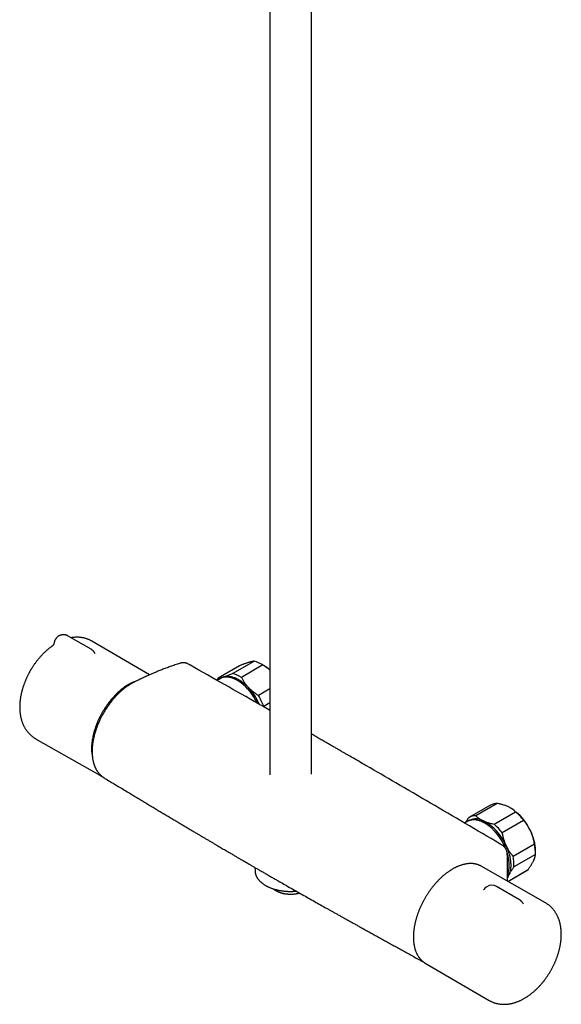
# Model space of a CAD drawing. Header units: millimetres. Extents: x 8 to 1577, y 12 to 2536.
# Tile 1 of 18: x 1291 to 1523, y 225 to 648. Entities that reach past the tile are written whole.
import ezdxf

# ---------------------------------------------------------------- set-up
doc = ezdxf.new("R2010")
doc.units = ezdxf.units.MM

msp = doc.modelspace()

# ---------------------------------------------------------------- linework, layer by layer
at = {"color": 7, "linetype": 'Continuous', "lineweight": 30}
for p, q in [((1415.73, 323.86), (1415.73, 712.23)), ((1397.93, 708.09), (1397.93, 323.55)), ((1321.25, 377.42), (1311.35, 383.13)), ((1346.31, 366.46), (1321.59, 380.91)), ((1322.85, 375.69), (1322.85, 375.69)), ((1381.94, 366.98), (1391.13, 372.29)), ((1362.7, 371.18), (1362.67, 371.19)), ((1384.88, 370.36), (1375.69, 365.06)), ((1394.89, 370.69), (1385.69, 365.38)), ((1395.17, 370.54), (1394.46, 370.94)), ((1376.47, 364.8), (1375.25, 364.1)), ((1392.97, 357.7), (1397.93, 360.57)), ((1395.27, 352.9), (1395.25, 352.74)), ((1397.93, 354.44), (1395.27, 352.9)), ((1297.42, 339.05), (1324.97, 323.34)), ((1326.74, 322.32), (1326.8, 322.28)), ((1492.53, 310.51), (1483.33, 305.2)), ((1495.46, 311.26), (1486.27, 305.95)), ((1501.23, 309.31), (1501.17, 309.34)), ((1494.09, 302.42), (1503.29, 307.73)), ((1482.6, 303.54), (1481.42, 302.85)), ((1506.75, 303.96), (1497.56, 298.66)), ((1502.22, 288.64), (1511.41, 293.94)), ((1511.82, 289.36), (1502.63, 284.05)), ((1511.84, 290.12), (1511.84, 290.94)), ((1391.51, 283.78), (1391.54, 282.37)), ((1516.11, 268.62), (1488.56, 284.33)), ((1499.94, 277.84), (1508.65, 282.87)), ((1499.94, 277.84), (1508.52, 282.79)), ((1508.65, 282.87), (1508.52, 282.79)), ((1505.02, 269.95), (1495.12, 275.66)), ((1499.86, 277.89), (1499.86, 278.86)), ((1463.02, 243.65), (1462.87, 243.72)), ((1464.56, 242.76), (1491.94, 226.76))]:
    msp.add_line(p, q, dxfattribs=at)
at = {"color": 7, "linetype": 'Continuous', "lineweight": 30, "flags": 128}
for points in [[(1340.54, 363.76), (1340.13, 363.62), (1339.7, 363.45), (1339.26, 363.27), (1338.82, 363.07), (1338.38, 362.86), (1337.94, 362.64), (1337.5, 362.4), (1337.06, 362.14), (1336.62, 361.87), (1336.18, 361.59), (1335.74, 361.29), (1335.3, 360.98), (1334.87, 360.66), (1334.43, 360.33), (1334, 359.98), (1333.57, 359.62), (1333.14, 359.24), (1332.72, 358.86), (1332.3, 358.46), (1331.88, 358.05), (1331.47, 357.64), (1331.06, 357.21), (1330.65, 356.77), (1330.26, 356.32), (1329.86, 355.86), (1329.48, 355.39), (1329.09, 354.92), (1328.72, 354.43), (1328.35, 353.94), (1327.99, 353.44), (1327.64, 352.93), (1327.29, 352.41), (1326.95, 351.89), (1326.62, 351.36), (1326.3, 350.83), (1325.98, 350.29), (1325.68, 349.75), (1325.38, 349.2), (1325.1, 348.64), (1324.82, 348.09), (1324.55, 347.53), (1324.29, 346.97), (1324.04, 346.4), (1323.8, 345.84), (1323.58, 345.27), (1323.36, 344.7), (1323.15, 344.13), (1322.96, 343.56), (1322.77, 342.99), (1322.6, 342.42), (1322.44, 341.86), (1322.29, 341.29), (1322.15, 340.73), (1322.02, 340.17), (1321.91, 339.61), (1321.8, 339.05), (1321.71, 338.5), (1321.63, 337.95), (1321.57, 337.41), (1321.51, 336.87), (1321.47, 336.34), (1321.44, 335.82), (1321.42, 335.3), (1321.41, 334.78)], [(1376.47, 364.8), (1376.73, 364.94), (1376.91, 365.03)], [(1378.11, 365.61), (1378.4, 365.69), (1378.71, 365.76), (1379.02, 365.81), (1379.34, 365.84), (1379.67, 365.86), (1380, 365.86), (1380.33, 365.84), (1380.68, 365.81), (1381.02, 365.76), (1381.37, 365.69), (1381.73, 365.6), (1382.09, 365.5), (1382.45, 365.39), (1382.81, 365.26), (1383.18, 365.11), (1383.55, 364.94), (1383.92, 364.76), (1384.29, 364.57), (1384.66, 364.36), (1385.03, 364.13), (1385.4, 363.89), (1385.76, 363.64), (1386.13, 363.37), (1386.5, 363.09), (1386.86, 362.8), (1387.22, 362.49), (1387.58, 362.17), (1387.93, 361.83), (1388.28, 361.49), (1388.62, 361.13)], [(1483.05, 303.77), (1482.86, 303.67), (1482.6, 303.54)], [(1497.84, 293.18), (1497.7, 293.27), (1497.24, 293.53), (1497.03, 293.66)], [(1499.18, 293.24), (1499.39, 292.77), (1499.6, 292.29), (1499.79, 291.81), (1499.97, 291.34), (1500.14, 290.86), (1500.3, 290.38), (1500.44, 289.9), (1500.58, 289.43), (1500.7, 288.95), (1500.81, 288.48), (1500.91, 288.01), (1500.99, 287.55), (1501.06, 287.09), (1501.12, 286.63), (1501.17, 286.18), (1501.2, 285.74), (1501.22, 285.3), (1501.23, 284.86), (1501.23, 284.44), (1501.21, 284.02), (1501.18, 283.61), (1501.14, 283.22), (1501.08, 282.83), (1501.01, 282.44), (1500.93, 282.08), (1500.83, 281.72), (1500.73, 281.37), (1500.61, 281.03), (1500.48, 280.71), (1500.33, 280.4)], [(1488.56, 284.33), (1488.34, 284.45), (1488.27, 284.49)], [(1391.54, 282.37), (1391.54, 282.26), (1391.55, 282.16)], [(1464.28, 242.92), (1464.53, 242.77), (1464.56, 242.76)]]:
    msp.add_lwpolyline(points, dxfattribs=at)
at = {"color": 7, "linetype": 'Continuous', "lineweight": 30}
for centre, radius, start, end in [((1388.28, 360.39), 12.24, 57.341, 76.5376), ((1386.58, 355.88), 16.98, 48.0584, 59.6322), ((1380.89, 360.95), 6.63, 141.6891, 150.7829), ((1379.58, 360.78), 5.05, 107.0274, 124.9543), ((1379.09, 355.08), 12.24, 57.341, 76.5376), ((1371.53, 344.66), 23.1, 24.6677, 45.9701), ((1370.15, 343.84), 25.31, 23.1672, 43.1166), ((1369.82, 343.64), 27.08, 19.9968, 31.283), ((1338.88, 334.65), 17.47, 179.558, 192.6704), ((1328.93, 330.29), 8, 237.9887, 242.5483), ((1495.38, 305.45), 5.81, 89.241, 119.4291), ((1489.11, 290.22), 22.61, 23.8344, 57.559), ((1486.22, 298.07), 6.57, 60.2772, 125.2887), ((1486.19, 300.16), 5.79, 89.2159, 120.9086), ((1487.45, 289.66), 24.02, 36.5347, 48.7629), ((1479.42, 284.77), 21.5, 23.1834, 62.1142), ((1478.26, 284.36), 24.02, 36.5347, 48.7629), ((1477.25, 283.2), 23.51, 21.6095, 43.7782), ((1491.58, 290.46), 20.27, 1.3335, 26.0412), ((1494.32, 290.1), 17.52, 357.5797, 12.6809), ((1481.18, 284.5), 19.38, 9.3351, 17.4574), ((1485.12, 284.79), 17.52, 357.5797, 12.6809), ((1494.43, 283.27), 6.56, 325.8253, 334.0589), ((1493.12, 272.2), 4, 123.2658, 151.2431), ((1493.12, 272.2), 4, 60.0027, 123.2658), ((1503.02, 266.49), 4, 21.9892, 60.0027)]:
    msp.add_arc(centre, radius, start, end, dxfattribs=at)
for points, knots in [([(1305.4, 380.31), (1305.39, 380.25), (1305.37, 380.13), (1305.33, 379.98), (1305.29, 379.86), (1305.26, 379.77), (1305.22, 379.68), (1305.17, 379.57), (1305.1, 379.45), (1305.03, 379.33), (1304.97, 379.24), (1304.92, 379.18), (1304.88, 379.13), (1304.84, 379.09), (1304.81, 379.05), (1304.78, 379.01), (1304.75, 378.99), (1304.74, 378.97), (1304.72, 378.96), (1304.71, 378.95), (1304.69, 378.94), (1304.68, 378.92), (1304.66, 378.91), (1304.65, 378.9), (1304.65, 378.9), (1304.65, 378.9)], [0, 0, 0, 0, 0.078777, 0.143895, 0.195172, 0.232557, 0.267116, 0.321137, 0.38706, 0.457033, 0.510985, 0.538012, 0.568577, 0.607822, 0.650547, 0.6854, 0.712229, 0.730197, 0.747752, 0.764912, 0.784732, 0.818638, 0.86809, 0.933706, 1, 1, 1, 1]), ([(1309.35, 383.67), (1309.27, 383.66), (1309.15, 383.66), (1308.97, 383.65), (1308.82, 383.63), (1308.64, 383.6), (1308.45, 383.56), (1308.25, 383.51), (1308.04, 383.45), (1307.84, 383.37), (1307.63, 383.28), (1307.43, 383.18), (1307.23, 383.06), (1307.03, 382.93), (1306.85, 382.79), (1306.66, 382.63), (1306.49, 382.46), (1306.32, 382.28), (1306.17, 382.1), (1306.03, 381.9), (1305.9, 381.69), (1305.78, 381.47), (1305.68, 381.25), (1305.58, 381.02), (1305.51, 380.78), (1305.45, 380.55), (1305.42, 380.39), (1305.4, 380.31)], [0, 0, 0, 0, 0.045451, 0.063946, 0.094728, 0.126874, 0.161544, 0.197943, 0.235741, 0.274664, 0.314503, 0.355094, 0.396303, 0.438023, 0.480165, 0.522656, 0.565437, 0.608459, 0.651683, 0.695078, 0.738618, 0.782281, 0.826051, 0.869914, 0.91386, 0.95788, 1, 1, 1, 1]), ([(1311.35, 383.13), (1311.29, 383.16), (1311.16, 383.24), (1310.96, 383.33), (1310.74, 383.42), (1310.52, 383.49), (1310.3, 383.55), (1310.09, 383.6), (1309.9, 383.63), (1309.73, 383.65), (1309.55, 383.66), (1309.43, 383.67), (1309.35, 383.67)], [0, 0, 0, 0, 0.097612, 0.209744, 0.321457, 0.432446, 0.54207, 0.648721, 0.747033, 0.821577, 0.892143, 1, 1, 1, 1]), ([(1321.59, 380.91), (1321.59, 380.91), (1321.46, 380.99), (1321.21, 381.13), (1320.82, 381.33), (1320.43, 381.51), (1320.03, 381.69), (1319.62, 381.84), (1319.2, 381.99), (1318.78, 382.11), (1318.35, 382.23), (1317.91, 382.33), (1317.47, 382.41), (1317.02, 382.48), (1316.57, 382.54), (1316.11, 382.57), (1315.64, 382.6), (1315.17, 382.6), (1314.69, 382.6), (1314.21, 382.57), (1313.72, 382.53), (1313.23, 382.47), (1312.88, 382.42), (1312.69, 382.38), (1312.66, 382.38)], [0, 0, 0, 0, 0.00081, 0.047884, 0.095037, 0.142293, 0.189684, 0.237241, 0.284995, 0.332979, 0.381223, 0.429761, 0.478622, 0.527839, 0.57744, 0.627455, 0.677912, 0.728834, 0.780246, 0.832167, 0.884612, 0.937593, 0.991116, 1, 1, 1, 1]), ([(1304.66, 378.9), (1304.57, 378.84), (1304.33, 378.67), (1303.95, 378.39), (1303.52, 378.06), (1303.09, 377.72), (1302.66, 377.37), (1302.25, 377.01), (1301.83, 376.64), (1301.42, 376.26), (1301.02, 375.87), (1300.62, 375.47), (1300.23, 375.07), (1299.85, 374.66), (1299.47, 374.24), (1299.09, 373.81), (1298.73, 373.38), (1298.37, 372.94), (1298.01, 372.49), (1297.67, 372.04), (1297.33, 371.59), (1297, 371.13), (1296.68, 370.67), (1296.37, 370.21), (1296.08, 369.76), (1295.83, 369.37), (1295.61, 369.01), (1295.4, 368.66), (1295.25, 368.4), (1295.17, 368.26)], [0, 0, 0, 0, 0.025009, 0.064862, 0.104669, 0.144423, 0.18412, 0.223756, 0.263328, 0.302834, 0.342273, 0.381643, 0.420942, 0.46017, 0.499325, 0.538402, 0.577397, 0.616302, 0.655104, 0.693781, 0.732298, 0.770591, 0.808538, 0.845882, 0.881972, 0.916513, 0.940956, 0.965667, 1, 1, 1, 1]), ([(1322.85, 375.69), (1322.84, 375.71), (1322.8, 375.81), (1322.7, 375.98), (1322.57, 376.19), (1322.42, 376.4), (1322.26, 376.6), (1322.08, 376.78), (1321.89, 376.96), (1321.69, 377.12), (1321.49, 377.27), (1321.34, 377.37), (1321.26, 377.41), (1321.25, 377.41)], [0, 0, 0, 0, 0.027527, 0.133556, 0.239866, 0.346511, 0.45356, 0.561106, 0.669272, 0.778225, 0.888197, 0.987032, 1, 1, 1, 1]), ([(1322.92, 375.56), (1322.92, 375.56), (1322.93, 375.56), (1322.92, 375.57), (1322.91, 375.58), (1322.9, 375.6), (1322.88, 375.63), (1322.86, 375.67), (1322.85, 375.69)], [0, 0, 0, 0, 0.12641, 0.258072, 0.382541, 0.521403, 0.7271, 1, 1, 1, 1]), ([(1391.13, 372.29), (1391.06, 372.28), (1390.92, 372.27), (1390.68, 372.23), (1390.42, 372.18), (1390.13, 372.12), (1389.82, 372.05), (1389.48, 371.96), (1389.11, 371.86), (1388.85, 371.78), (1388.71, 371.74)], [0, 0, 0, 0, 0.122898, 0.246192, 0.369483, 0.494367, 0.619247, 0.745935, 0.87262, 1, 1, 1, 1]), ([(1295.17, 368.26), (1295.06, 368.08), (1294.92, 367.82), (1294.71, 367.44), (1294.53, 367.11), (1294.32, 366.72), (1294.11, 366.3), (1293.9, 365.86), (1293.68, 365.4), (1293.46, 364.93), (1293.25, 364.45), (1293.04, 363.96), (1292.84, 363.46), (1292.64, 362.95), (1292.45, 362.44), (1292.27, 361.92), (1292.09, 361.4), (1291.92, 360.87), (1291.77, 360.34), (1291.62, 359.81), (1291.48, 359.27), (1291.34, 358.74), (1291.22, 358.2), (1291.11, 357.66), (1291.01, 357.12), (1290.92, 356.58), (1290.84, 356.04), (1290.77, 355.5), (1290.72, 354.96), (1290.67, 354.42), (1290.63, 353.88), (1290.61, 353.35), (1290.6, 352.82), (1290.6, 352.29), (1290.61, 351.76), (1290.64, 351.24), (1290.68, 350.72), (1290.73, 350.21), (1290.79, 349.7), (1290.87, 349.2), (1290.96, 348.7), (1291.06, 348.21), (1291.17, 347.73), (1291.3, 347.25), (1291.44, 346.78), (1291.59, 346.33), (1291.75, 345.87), (1291.92, 345.43), (1292.11, 345), (1292.31, 344.58), (1292.52, 344.17), (1292.74, 343.77), (1292.98, 343.38), (1293.22, 343), (1293.48, 342.63), (1293.74, 342.27), (1294.02, 341.92), (1294.31, 341.58), (1294.6, 341.26), (1294.91, 340.95), (1295.22, 340.65), (1295.55, 340.36), (1295.88, 340.08), (1296.23, 339.82), (1296.58, 339.57), (1296.94, 339.33), (1297.22, 339.16), (1297.39, 339.07), (1297.42, 339.05)], [0, 0, 0, 0, 0.017323, 0.02434, 0.035993, 0.048097, 0.061086, 0.074649, 0.08866, 0.103021, 0.117661, 0.132528, 0.147585, 0.162801, 0.178155, 0.193628, 0.209206, 0.224879, 0.240638, 0.256474, 0.272382, 0.288356, 0.304393, 0.320487, 0.336635, 0.352835, 0.369081, 0.385371, 0.401702, 0.418068, 0.434467, 0.450892, 0.467339, 0.4838, 0.500268, 0.516735, 0.533193, 0.549633, 0.566047, 0.582425, 0.598757, 0.615035, 0.631248, 0.64739, 0.663451, 0.679427, 0.69531, 0.711098, 0.726787, 0.742376, 0.757865, 0.773256, 0.788549, 0.80375, 0.818863, 0.833892, 0.848845, 0.863728, 0.878548, 0.893313, 0.908031, 0.92271, 0.93736, 0.951989, 0.966605, 0.98122, 0.99584, 1, 1, 1, 1]), ([(1359.34, 371.4), (1358.97, 371.29), (1358.26, 371.06), (1357.2, 370.71), (1356.19, 370.36), (1355.21, 370.01), (1354.26, 369.67), (1353.36, 369.34), (1352.46, 369), (1351.58, 368.66), (1350.71, 368.32), (1349.89, 367.98), (1349.08, 367.65), (1347.87, 367.15), (1346.25, 366.44), (1344.75, 365.76), (1343.76, 365.31), (1343.3, 365.09), (1342.84, 364.87), (1342.37, 364.65), (1341.91, 364.43), (1341.47, 364.21), (1341.03, 364), (1340.61, 363.79), (1340.21, 363.59), (1339.84, 363.41), (1339.55, 363.26), (1339.32, 363.14), (1339.14, 363.05), (1338.98, 362.96), (1338.84, 362.88), (1338.73, 362.82), (1338.64, 362.77), (1338.55, 362.72), (1338.44, 362.66), (1338.3, 362.58), (1338.12, 362.47), (1337.91, 362.34), (1337.66, 362.19), (1337.37, 362), (1337.05, 361.79), (1336.72, 361.56), (1336.27, 361.25), (1335.73, 360.85), (1335.08, 360.33), (1334.42, 359.79), (1333.77, 359.22), (1333.16, 358.65), (1332.59, 358.08), (1332.03, 357.52), (1331.42, 356.85), (1330.74, 356.08), (1330.01, 355.2), (1329.31, 354.31), (1328.65, 353.4), (1328.01, 352.48), (1327.39, 351.54), (1326.8, 350.57), (1326.32, 349.73), (1325.92, 349.01), (1325.61, 348.4), (1325.28, 347.76), (1324.96, 347.08), (1324.63, 346.36), (1324.31, 345.61), (1323.99, 344.83), (1323.67, 344.01), (1323.37, 343.16), (1323.08, 342.28), (1322.82, 341.4), (1322.58, 340.53), (1322.38, 339.69), (1322.21, 338.89), (1322.06, 338.12), (1321.95, 337.39), (1321.85, 336.69), (1321.78, 336.06), (1321.73, 335.52), (1321.7, 335.07), (1321.68, 334.67), (1321.67, 334.33), (1321.66, 334.06), (1321.66, 333.85), (1321.66, 333.66), (1321.66, 333.5), (1321.66, 333.35), (1321.66, 333.18), (1321.66, 332.99), (1321.67, 332.76), (1321.68, 332.49), (1321.7, 332.19), (1321.73, 331.85), (1321.76, 331.49), (1321.8, 331.14), (1321.85, 330.79), (1321.91, 330.34), (1322.01, 329.81), (1322.12, 329.31), (1322.2, 328.96), (1322.26, 328.75), (1322.31, 328.56), (1322.36, 328.41), (1322.39, 328.29), (1322.42, 328.2), (1322.44, 328.13), (1322.46, 328.06), (1322.49, 327.99), (1322.52, 327.9), (1322.56, 327.77), (1322.61, 327.62), (1322.7, 327.39), (1322.81, 327.11), (1322.95, 326.79), (1323.09, 326.49), (1323.23, 326.19), (1323.4, 325.88), (1323.58, 325.56), (1323.78, 325.24), (1323.99, 324.93), (1324.2, 324.63), (1324.41, 324.37), (1324.6, 324.14), (1324.77, 323.94), (1324.92, 323.78), (1325.06, 323.64), (1325.17, 323.52), (1325.26, 323.44), (1325.33, 323.37), (1325.4, 323.31), (1325.47, 323.25), (1325.55, 323.18), (1325.65, 323.09), (1325.77, 322.99), (1325.92, 322.87), (1326.07, 322.76), (1326.25, 322.63), (1326.43, 322.5), (1326.61, 322.39), (1326.73, 322.31), (1326.78, 322.28)], [0, 0, 0, 0, 0.017943, 0.035271, 0.051986, 0.068088, 0.083578, 0.098459, 0.11273, 0.127726, 0.141986, 0.155512, 0.168663, 0.181874, 0.215177, 0.248875, 0.256496, 0.264137, 0.2718, 0.279483, 0.287185, 0.294647, 0.301621, 0.308913, 0.315582, 0.321657, 0.327138, 0.330266, 0.333151, 0.335793, 0.338176, 0.340092, 0.341465, 0.342615, 0.344344, 0.346676, 0.349607, 0.353139, 0.35727, 0.362003, 0.36734, 0.373064, 0.378719, 0.389569, 0.400061, 0.41165, 0.422745, 0.433338, 0.443423, 0.453184, 0.462795, 0.476932, 0.490741, 0.504226, 0.517561, 0.530853, 0.54413, 0.557423, 0.570764, 0.578453, 0.586502, 0.594986, 0.603898, 0.61323, 0.62297, 0.633101, 0.643629, 0.654601, 0.666018, 0.677564, 0.688805, 0.699731, 0.71032, 0.720357, 0.730072, 0.739478, 0.748588, 0.755427, 0.761642, 0.767208, 0.772117, 0.775561, 0.778585, 0.781187, 0.783519, 0.785545, 0.787796, 0.790522, 0.793802, 0.797719, 0.802213, 0.807284, 0.812715, 0.818099, 0.823426, 0.828696, 0.838861, 0.848807, 0.852654, 0.856251, 0.859397, 0.862093, 0.863926, 0.86547, 0.866725, 0.867695, 0.868848, 0.870502, 0.872673, 0.875361, 0.878428, 0.884851, 0.890762, 0.896194, 0.901848, 0.908002, 0.914655, 0.921232, 0.928001, 0.934735, 0.940916, 0.946524, 0.951038, 0.955123, 0.958851, 0.962225, 0.964165, 0.965965, 0.967626, 0.969275, 0.97137, 0.973951, 0.977019, 0.980573, 0.984615, 0.988634, 0.993202, 0.996987, 1, 1, 1, 1]), ([(1362.72, 371.18), (1362.66, 371.21), (1362.55, 371.27), (1362.4, 371.34), (1362.26, 371.4), (1362.12, 371.45), (1361.96, 371.5), (1361.75, 371.56), (1361.49, 371.61), (1361.23, 371.64), (1360.99, 371.65), (1360.78, 371.65), (1360.58, 371.64), (1360.37, 371.62), (1360.14, 371.59), (1359.9, 371.55), (1359.63, 371.49), (1359.44, 371.43), (1359.34, 371.4)], [0, 0, 0, 0, 0.045676, 0.095896, 0.148186, 0.195689, 0.238499, 0.310526, 0.387052, 0.468713, 0.537266, 0.595621, 0.64992, 0.714672, 0.773351, 0.840239, 0.915773, 1, 1, 1, 1]), ([(1363.59, 370.69), (1363.36, 370.82), (1363.07, 370.99), (1362.78, 371.15), (1362.71, 371.19)], [0, 0, 0, 0, 0.7679028, 1, 1, 1, 1]), ([(1363.85, 370.54), (1363.82, 370.56), (1363.77, 370.59), (1363.7, 370.63), (1363.64, 370.66), (1363.61, 370.68), (1363.59, 370.69)], [0, 0, 0, 0, 0.204741, 0.467082, 0.731659, 1, 1, 1, 1]), ([(1363.84, 370.55), (1363.8, 370.57), (1363.73, 370.61), (1363.65, 370.66), (1363.61, 370.68), (1363.6, 370.69), (1363.6, 370.69)], [0, 0, 0, 0, 0.3319672, 0.6575008, 0.9812207, 1, 1, 1, 1]), ([(1397.93, 351.21), (1396.3, 352.14), (1389.81, 355.85), (1378.44, 362.3), (1368.71, 367.8), (1363.84, 370.55)], [0, 0, 0, 0, 0.143546, 0.571774, 1, 1, 1, 1]), ([(1388.71, 371.74), (1388.68, 371.72), (1388.47, 371.66), (1388.08, 371.53), (1387.51, 371.34), (1386.95, 371.14), (1386.42, 370.95), (1385.92, 370.76), (1385.41, 370.57), (1385.06, 370.43), (1384.88, 370.36)], [0, 0, 0, 0, 0.034086, 0.192788, 0.351635, 0.51036, 0.632419, 0.754482, 0.877239, 1, 1, 1, 1]), ([(1397.93, 368.49), (1397.85, 368.56), (1397.6, 368.78), (1397.16, 369.14), (1396.61, 369.54), (1396.05, 369.94), (1395.48, 370.32), (1395.08, 370.57), (1394.89, 370.69)], [0, 0, 0, 0, 0.091803, 0.269993, 0.451968, 0.633949, 0.816972, 1, 1, 1, 1]), ([(1375.69, 365.06), (1375.76, 365.07), (1375.9, 365.08), (1376.14, 365.12), (1376.4, 365.17), (1376.69, 365.23), (1377, 365.3), (1377.34, 365.39), (1377.71, 365.49), (1377.97, 365.57), (1378.11, 365.61)], [0, 0, 0, 0, 0.122973, 0.245942, 0.369581, 0.493217, 0.619247, 0.745935, 0.87262, 1, 1, 1, 1]), ([(1392.38, 354.38), (1392.36, 354.42), (1392.27, 354.61), (1392.11, 354.94), (1391.89, 355.36), (1391.66, 355.79), (1391.43, 356.21), (1391.19, 356.62), (1390.93, 357.03), (1390.68, 357.44), (1390.41, 357.84), (1390.14, 358.23), (1389.86, 358.62), (1389.58, 359), (1389.29, 359.37), (1388.99, 359.73), (1388.69, 360.09), (1388.38, 360.44), (1388.07, 360.77), (1387.75, 361.1), (1387.43, 361.42), (1387.11, 361.73), (1386.78, 362.03), (1386.45, 362.32), (1386.12, 362.6), (1385.78, 362.87), (1385.45, 363.12), (1385.11, 363.37), (1384.77, 363.6), (1384.42, 363.82), (1384.08, 364.03), (1383.74, 364.22), (1383.4, 364.4), (1383.06, 364.57), (1382.71, 364.73), (1382.37, 364.87), (1382.04, 365), (1381.7, 365.11), (1381.36, 365.21), (1381.03, 365.3), (1380.7, 365.37), (1380.38, 365.43), (1380.06, 365.47), (1379.74, 365.5), (1379.42, 365.52), (1379.11, 365.52), (1378.81, 365.5), (1378.51, 365.47), (1378.22, 365.43), (1377.93, 365.37), (1377.65, 365.3), (1377.38, 365.22), (1377.14, 365.13), (1376.99, 365.06), (1376.92, 365.03)], [0, 0, 0, 0, 0.005695, 0.025308, 0.04492, 0.064531, 0.084143, 0.103754, 0.123365, 0.142977, 0.162589, 0.182201, 0.201815, 0.221429, 0.241044, 0.26066, 0.280278, 0.299897, 0.319518, 0.33914, 0.358765, 0.378391, 0.39802, 0.417651, 0.437285, 0.456921, 0.476559, 0.4962, 0.515843, 0.535488, 0.555136, 0.574785, 0.594435, 0.614087, 0.633739, 0.653389, 0.673038, 0.692684, 0.712326, 0.731961, 0.751588, 0.771206, 0.790811, 0.810402, 0.829975, 0.84953, 0.869064, 0.888576, 0.908064, 0.927528, 0.946968, 0.966387, 0.985786, 1, 1, 1, 1]), ([(1378.11, 365.61), (1378.14, 365.62), (1378.31, 365.67), (1378.61, 365.77), (1379.02, 365.91), (1379.46, 366.06), (1379.92, 366.22), (1380.48, 366.43), (1381.15, 366.68), (1381.67, 366.88), (1381.94, 366.98)], [0, 0, 0, 0, 0.034085, 0.15295, 0.271875, 0.390746, 0.511547, 0.632352, 0.816167, 1, 1, 1, 1]), ([(1385.69, 365.38), (1385.78, 365.21), (1385.96, 364.85), (1386.25, 364.33), (1386.56, 363.8), (1386.9, 363.28), (1387.26, 362.76), (1387.65, 362.25), (1388.06, 361.75), (1388.39, 361.38), (1388.58, 361.18), (1388.62, 361.13)], [0, 0, 0, 0, 0.119246, 0.238489, 0.358338, 0.478183, 0.600299, 0.722411, 0.845493, 0.968574, 1, 1, 1, 1]), ([(1388.62, 361.13), (1388.78, 360.98), (1389.08, 360.66), (1389.58, 360.2), (1390.09, 359.75), (1390.62, 359.31), (1391.18, 358.89), (1391.76, 358.48), (1392.36, 358.08), (1392.76, 357.83), (1392.97, 357.7)], [0, 0, 0, 0, 0.122618, 0.245238, 0.368878, 0.492521, 0.618996, 0.745475, 0.872735, 1, 1, 1, 1]), ([(1439.29, 327.45), (1438.96, 327.64), (1437.61, 328.42), (1435.26, 329.79), (1432.82, 331.2), (1430.99, 332.26), (1429.74, 332.98), (1428.47, 333.71), (1427.18, 334.45), (1425.85, 335.22), (1424.5, 336), (1423.12, 336.79), (1421.58, 337.68), (1419.89, 338.65), (1418.03, 339.72), (1416.64, 340.52), (1415.87, 340.96), (1415.73, 341.04)], [0, 0, 0, 0, 0.042076, 0.171807, 0.299694, 0.352396, 0.405019, 0.458728, 0.513675, 0.569862, 0.627288, 0.685953, 0.745857, 0.822923, 0.901947, 0.98293, 1, 1, 1, 1]), ([(1496.5, 293.97), (1491.55, 296.89), (1481.65, 302.72), (1466.8, 311.43), (1452.68, 319.68), (1443.51, 325), (1439.3, 327.44)], [0, 0, 0, 0, 0.259649, 0.519299, 0.77895, 1, 1, 1, 1]), ([(1325.25, 323.19), (1325.33, 323.14), (1325.52, 323.05), (1325.74, 322.95), (1325.88, 322.89), (1325.91, 322.88)], [0, 0, 0, 0, 0.372249, 0.873168, 1, 1, 1, 1]), ([(1326.79, 322.27), (1327.31, 321.97), (1328.58, 321.2), (1330.61, 319.98), (1332.86, 318.62), (1335.07, 317.29), (1337.23, 315.99), (1339.31, 314.74), (1341.3, 313.54), (1343.22, 312.39), (1345.09, 311.26), (1346.93, 310.16), (1348.72, 309.09), (1350.48, 308.03), (1352.19, 307), (1353.87, 306), (1355.5, 305.02), (1357.09, 304.07), (1358.63, 303.16), (1360.12, 302.27), (1361.57, 301.4), (1362.99, 300.56), (1364.38, 299.73), (1365.73, 298.92), (1367.05, 298.14), (1368.32, 297.38), (1369.55, 296.65), (1370.74, 295.95), (1371.87, 295.28), (1372.97, 294.63), (1374.03, 294.01), (1375.06, 293.4), (1376.06, 292.81), (1377.02, 292.25), (1377.93, 291.71), (1378.81, 291.19), (1379.64, 290.7), (1380.44, 290.24), (1381.19, 289.8), (1381.9, 289.38), (1382.57, 288.99), (1383.2, 288.62), (1383.79, 288.27), (1384.33, 287.95), (1384.84, 287.66), (1385.3, 287.39), (1385.73, 287.14), (1386.12, 286.91), (1386.47, 286.71), (1386.78, 286.53), (1387.04, 286.38), (1387.25, 286.25), (1387.42, 286.16), (1387.58, 286.06), (1387.77, 285.95), (1388.01, 285.81), (1388.29, 285.65), (1388.6, 285.47), (1388.96, 285.26), (1389.35, 285.03), (1389.78, 284.78), (1390.26, 284.5), (1390.77, 284.2), (1391.34, 283.88), (1391.96, 283.52), (1392.62, 283.14), (1393.32, 282.73), (1394.06, 282.3), (1394.81, 281.87), (1395.56, 281.44), (1396.31, 281.01), (1397.07, 280.57), (1397.85, 280.12), (1398.62, 279.67), (1399.39, 279.23), (1400.16, 278.79), (1401.47, 278.04), (1403.3, 277), (1405.8, 275.57), (1408.41, 274.09), (1411.12, 272.55), (1413.79, 271.04), (1416.42, 269.56), (1419, 268.1), (1421.1, 266.92), (1422.73, 266.01), (1423.91, 265.35), (1425.1, 264.68), (1426.33, 264), (1427.56, 263.31), (1428.79, 262.62), (1430.03, 261.93), (1431.3, 261.22), (1432.62, 260.49), (1433.97, 259.73), (1435.37, 258.96), (1436.85, 258.13), (1438.43, 257.26), (1440.1, 256.33), (1441.81, 255.38), (1443.58, 254.4), (1445.39, 253.39), (1447.26, 252.36), (1449.17, 251.3), (1451.12, 250.22), (1453.13, 249.11), (1455.17, 247.98), (1457.25, 246.83), (1459.36, 245.66), (1461.24, 244.62), (1462.41, 243.97), (1462.87, 243.72)], [0, 0, 0, 0, 0.011426, 0.028536, 0.045307, 0.061739, 0.07783, 0.093583, 0.108124, 0.122364, 0.136302, 0.149938, 0.163273, 0.176306, 0.189037, 0.201467, 0.213595, 0.225421, 0.236742, 0.247773, 0.258513, 0.268962, 0.279301, 0.28934, 0.299077, 0.308512, 0.317646, 0.326323, 0.334709, 0.342805, 0.350609, 0.358273, 0.365635, 0.372693, 0.379449, 0.385902, 0.392053, 0.3979, 0.403433, 0.408665, 0.4136, 0.418244, 0.422595, 0.426583, 0.430289, 0.433713, 0.436854, 0.439714, 0.442291, 0.444586, 0.446599, 0.447982, 0.449192, 0.450315, 0.451636, 0.453402, 0.45545, 0.457781, 0.460393, 0.463288, 0.466465, 0.469924, 0.473666, 0.477888, 0.48242, 0.487261, 0.492412, 0.497873, 0.503643, 0.50889, 0.514369, 0.520053, 0.525751, 0.531425, 0.537075, 0.542702, 0.548305, 0.565759, 0.582979, 0.603173, 0.623035, 0.642565, 0.661762, 0.680627, 0.699161, 0.707783, 0.716331, 0.724929, 0.733861, 0.743139, 0.751873, 0.760892, 0.770197, 0.779787, 0.789663, 0.799824, 0.810271, 0.822092, 0.834259, 0.846771, 0.859628, 0.872831, 0.88638, 0.900274, 0.914514, 0.929099, 0.94403, 0.959031, 0.974365, 0.990033, 1, 1, 1, 1]), ([(1500.08, 309.9), (1500.03, 309.92), (1499.78, 310.04), (1499.29, 310.23), (1498.59, 310.48), (1497.92, 310.69), (1497.28, 310.86), (1496.69, 311.01), (1496.08, 311.14), (1495.67, 311.22), (1495.46, 311.26)], [0, 0, 0, 0, 0.0340857, 0.1927883, 0.3516353, 0.5103598, 0.632419, 0.7544817, 0.8772391, 1, 1, 1, 1]), ([(1503.29, 307.73), (1503.18, 307.83), (1502.98, 308.03), (1502.64, 308.32), (1502.29, 308.61), (1501.9, 308.89), (1501.49, 309.16), (1501.05, 309.42), (1500.58, 309.67), (1500.25, 309.82), (1500.08, 309.9)], [0, 0, 0, 0, 0.122898, 0.246192, 0.369483, 0.494367, 0.619247, 0.745935, 0.87262, 1, 1, 1, 1]), ([(1481.82, 303.09), (1481.86, 303.15), (1481.99, 303.36), (1482.23, 303.72), (1482.54, 304.18), (1482.87, 304.65), (1483.1, 304.97), (1483.21, 305.13)], [0, 0, 0, 0, 0.090696, 0.31737, 0.544051, 0.772022, 1, 1, 1, 1]), ([(1498.94, 292.13), (1498.91, 292.21), (1498.81, 292.44), (1498.65, 292.81), (1498.45, 293.24), (1498.24, 293.67), (1498.02, 294.1), (1497.79, 294.52), (1497.56, 294.94), (1497.31, 295.36), (1497.06, 295.77), (1496.8, 296.17), (1496.54, 296.57), (1496.27, 296.96), (1495.99, 297.35), (1495.7, 297.73), (1495.41, 298.1), (1495.12, 298.47), (1494.81, 298.82), (1494.51, 299.17), (1494.2, 299.51), (1493.88, 299.84), (1493.56, 300.16), (1493.24, 300.47), (1492.91, 300.77), (1492.58, 301.06), (1492.25, 301.34), (1491.91, 301.6), (1491.57, 301.86), (1491.23, 302.1), (1490.89, 302.33), (1490.55, 302.55), (1490.21, 302.76), (1489.87, 302.96), (1489.52, 303.14), (1489.18, 303.31), (1488.84, 303.46), (1488.5, 303.6), (1488.16, 303.73), (1487.83, 303.85), (1487.49, 303.95), (1487.16, 304.03), (1486.83, 304.1), (1486.5, 304.16), (1486.18, 304.21), (1485.86, 304.23), (1485.55, 304.25), (1485.24, 304.25), (1484.94, 304.24), (1484.64, 304.21), (1484.35, 304.16), (1484.06, 304.11), (1483.78, 304.04), (1483.51, 303.95), (1483.27, 303.86), (1483.12, 303.8), (1483.06, 303.77)], [0, 0, 0, 0, 0.010382, 0.029176, 0.047969, 0.066762, 0.085554, 0.104346, 0.123137, 0.141928, 0.16072, 0.179512, 0.198304, 0.217096, 0.23589, 0.254684, 0.273479, 0.292275, 0.311073, 0.329872, 0.348672, 0.367474, 0.386279, 0.405085, 0.423893, 0.442703, 0.461516, 0.480331, 0.499148, 0.517968, 0.53679, 0.555614, 0.57444, 0.593268, 0.612097, 0.630927, 0.649757, 0.668586, 0.687414, 0.706238, 0.725059, 0.743873, 0.76268, 0.781477, 0.800263, 0.819035, 0.83779, 0.856528, 0.875245, 0.893941, 0.912614, 0.931264, 0.949892, 0.968499, 0.987087, 1, 1, 1, 1]), ([(1486.27, 305.95), (1486.37, 305.85), (1486.57, 305.65), (1486.91, 305.36), (1487.27, 305.07), (1487.65, 304.79), (1488.06, 304.52), (1488.5, 304.26), (1488.97, 304.01), (1489.31, 303.85), (1489.47, 303.78)], [0, 0, 0, 0, 0.122973, 0.245942, 0.369581, 0.493217, 0.619247, 0.745935, 0.87262, 1, 1, 1, 1]), ([(1489.47, 303.78), (1489.52, 303.76), (1489.72, 303.67), (1490.1, 303.51), (1490.61, 303.32), (1491.14, 303.14), (1491.7, 302.97), (1492.37, 302.79), (1493.16, 302.6), (1493.78, 302.48), (1494.09, 302.42)], [0, 0, 0, 0, 0.034085, 0.15295, 0.271875, 0.390746, 0.511547, 0.632352, 0.816167, 1, 1, 1, 1]), ([(1509.79, 299.36), (1509.76, 299.41), (1509.64, 299.67), (1509.42, 300.12), (1509.1, 300.71), (1508.76, 301.28), (1508.39, 301.84), (1508.01, 302.39), (1507.61, 302.93), (1507.19, 303.46), (1506.9, 303.79), (1506.75, 303.96)], [0, 0, 0, 0, 0.031426, 0.150353, 0.269282, 0.389133, 0.508986, 0.631385, 0.753788, 0.876892, 1, 1, 1, 1]), ([(1497.56, 298.66), (1497.6, 298.43), (1497.68, 297.99), (1497.81, 297.33), (1497.97, 296.66), (1498.15, 296), (1498.35, 295.34), (1498.58, 294.69), (1498.83, 294.04), (1499.03, 293.56), (1499.16, 293.29), (1499.18, 293.24)], [0, 0, 0, 0, 0.119246, 0.238489, 0.358338, 0.478183, 0.600299, 0.722411, 0.845493, 0.968574, 1, 1, 1, 1]), ([(1511.41, 293.94), (1511.37, 294.17), (1511.29, 294.63), (1511.15, 295.31), (1510.98, 296), (1510.8, 296.68), (1510.58, 297.36), (1510.35, 298.04), (1510.08, 298.71), (1509.89, 299.14), (1509.79, 299.36)], [0, 0, 0, 0, 0.122973, 0.245942, 0.369581, 0.493217, 0.619375, 0.745529, 0.872765, 1, 1, 1, 1]), ([(1497.03, 293.66), (1497.03, 293.66), (1496.98, 293.69), (1496.88, 293.75), (1496.75, 293.82), (1496.61, 293.9), (1496.54, 293.95), (1496.5, 293.97)], [0, 0, 0, 0, 0.038026, 0.276735, 0.515021, 0.754928, 1, 1, 1, 1]), ([(1499.86, 278.86), (1499.86, 279.16), (1499.86, 279.75), (1499.85, 280.62), (1499.85, 281.44), (1499.85, 282.22), (1499.84, 282.95), (1499.84, 283.65), (1499.83, 284.3), (1499.83, 284.91), (1499.82, 285.48), (1499.82, 286), (1499.81, 286.48), (1499.81, 286.92), (1499.8, 287.32), (1499.8, 287.7), (1499.79, 288.04), (1499.79, 288.33), (1499.78, 288.58), (1499.78, 288.79), (1499.78, 288.98), (1499.77, 289.16), (1499.77, 289.35), (1499.76, 289.53), (1499.74, 289.72), (1499.72, 289.92), (1499.69, 290.13), (1499.66, 290.34), (1499.61, 290.55), (1499.56, 290.75), (1499.5, 290.95), (1499.44, 291.14), (1499.36, 291.34), (1499.28, 291.54), (1499.18, 291.75), (1499.06, 291.95), (1498.94, 292.14), (1498.82, 292.3), (1498.71, 292.44), (1498.59, 292.58), (1498.47, 292.69), (1498.38, 292.79), (1498.29, 292.86), (1498.18, 292.95), (1498.03, 293.06), (1497.92, 293.13), (1497.85, 293.17)], [0, 0, 0, 0, 0.059387, 0.115952, 0.169705, 0.220651, 0.268796, 0.31414, 0.356686, 0.396434, 0.433383, 0.467534, 0.498884, 0.527434, 0.553468, 0.577675, 0.600076, 0.62053, 0.634654, 0.647905, 0.660337, 0.67225, 0.683994, 0.696478, 0.70729, 0.720239, 0.734462, 0.748741, 0.763056, 0.777503, 0.791155, 0.80684, 0.82068, 0.836004, 0.852828, 0.87072, 0.888582, 0.901947, 0.914542, 0.928369, 0.94278, 0.951448, 0.959987, 0.970588, 0.983922, 1, 1, 1, 1]), ([(1499.18, 293.24), (1499.28, 293.03), (1499.48, 292.61), (1499.81, 292.01), (1500.15, 291.41), (1500.53, 290.83), (1500.92, 290.26), (1501.33, 289.7), (1501.77, 289.16), (1502.07, 288.81), (1502.22, 288.64)], [0, 0, 0, 0, 0.122618, 0.245238, 0.368878, 0.492521, 0.618996, 0.745475, 0.872735, 1, 1, 1, 1]), ([(1499.85, 280.7), (1499.87, 280.73), (1499.93, 280.86), (1500.02, 281.11), (1500.12, 281.42), (1500.22, 281.75), (1500.3, 282.09), (1500.37, 282.43), (1500.43, 282.79), (1500.49, 283.15), (1500.53, 283.52), (1500.55, 283.9), (1500.57, 284.29), (1500.58, 284.68), (1500.57, 285.07), (1500.56, 285.48), (1500.53, 285.89), (1500.49, 286.3), (1500.44, 286.72), (1500.38, 287.14), (1500.31, 287.57), (1500.23, 288), (1500.14, 288.43), (1500.03, 288.87), (1499.92, 289.3), (1499.81, 289.69), (1499.73, 289.94), (1499.7, 290.03)], [0, 0, 0, 0, 0.014679, 0.056203, 0.097758, 0.139341, 0.180947, 0.222572, 0.264211, 0.305861, 0.347519, 0.389182, 0.430848, 0.472515, 0.514182, 0.555846, 0.597508, 0.639166, 0.680819, 0.722469, 0.764114, 0.805755, 0.847391, 0.889022, 0.93065, 0.972273, 1, 1, 1, 1]), ([(1510.94, 286.52), (1510.96, 286.56), (1511.04, 286.73), (1511.17, 287.02), (1511.33, 287.39), (1511.46, 287.75), (1511.57, 288.09), (1511.68, 288.49), (1511.77, 288.91), (1511.8, 289.21), (1511.82, 289.36)], [0, 0, 0, 0, 0.034085, 0.15295, 0.271875, 0.390746, 0.511547, 0.632352, 0.816167, 1, 1, 1, 1]), ([(1488.25, 284.49), (1488.24, 284.5), (1488.13, 284.56), (1487.89, 284.67), (1487.56, 284.82), (1487.22, 284.95), (1486.88, 285.06), (1486.52, 285.16), (1486.16, 285.25), (1485.8, 285.32), (1485.43, 285.38), (1485.05, 285.43), (1484.66, 285.46), (1484.28, 285.47), (1483.88, 285.48), (1483.48, 285.46), (1483.08, 285.44), (1482.67, 285.4), (1482.26, 285.34), (1481.85, 285.27), (1481.43, 285.18), (1481.01, 285.09), (1480.58, 284.97), (1480.15, 284.85), (1479.72, 284.7), (1479.29, 284.55), (1478.86, 284.38), (1478.42, 284.2), (1477.99, 284), (1477.55, 283.79), (1477.12, 283.57), (1476.68, 283.33), (1476.24, 283.08), (1475.81, 282.82), (1475.46, 282.6), (1475.25, 282.47), (1475.19, 282.43)], [0, 0, 0, 0, 0.003451, 0.03377, 0.064096, 0.094435, 0.124795, 0.155181, 0.1856, 0.216054, 0.246548, 0.277084, 0.307663, 0.338286, 0.368951, 0.399658, 0.430404, 0.461187, 0.492005, 0.522854, 0.553731, 0.584633, 0.615556, 0.646497, 0.677454, 0.708424, 0.739404, 0.770392, 0.801386, 0.832384, 0.863384, 0.894386, 0.925387, 0.956388, 0.987386, 1, 1, 1, 1]), ([(1502.63, 284.05), (1502.51, 283.89), (1502.28, 283.57), (1501.95, 283.1), (1501.64, 282.63), (1501.34, 282.17), (1501.05, 281.71), (1500.79, 281.26), (1500.55, 280.82), (1500.4, 280.54), (1500.33, 280.4)], [0, 0, 0, 0, 0.122973, 0.245942, 0.369581, 0.493217, 0.619375, 0.745529, 0.872765, 1, 1, 1, 1]), ([(1508.65, 282.87), (1508.76, 283.03), (1508.99, 283.34), (1509.32, 283.82), (1509.64, 284.28), (1509.94, 284.74), (1510.22, 285.2), (1510.48, 285.65), (1510.73, 286.09), (1510.87, 286.38), (1510.94, 286.52)], [0, 0, 0, 0, 0.122973, 0.245942, 0.369581, 0.493217, 0.619247, 0.745935, 0.87262, 1, 1, 1, 1]), ([(1391.55, 282.14), (1391.55, 282.07), (1391.56, 281.9), (1391.6, 281.64), (1391.65, 281.35), (1391.72, 281.06), (1391.81, 280.78), (1391.91, 280.49), (1392.02, 280.21), (1392.15, 279.93), (1392.3, 279.66), (1392.46, 279.38), (1392.63, 279.11), (1392.82, 278.84), (1393.03, 278.58), (1393.25, 278.32), (1393.48, 278.07), (1393.73, 277.82), (1393.99, 277.57), (1394.26, 277.33), (1394.55, 277.1), (1394.85, 276.87), (1395.16, 276.65), (1395.48, 276.43), (1395.82, 276.22), (1396.16, 276.02), (1396.52, 275.82), (1396.89, 275.63), (1397.27, 275.45), (1397.65, 275.27), (1398.05, 275.11), (1398.45, 274.95), (1398.87, 274.8), (1399.29, 274.65), (1399.72, 274.52), (1400.15, 274.39), (1400.6, 274.27), (1401.05, 274.16), (1401.5, 274.06), (1401.96, 273.97), (1402.42, 273.88), (1402.89, 273.81), (1403.36, 273.74), (1403.84, 273.68), (1404.32, 273.63), (1404.8, 273.59), (1405.28, 273.56), (1405.77, 273.54), (1406.25, 273.53), (1406.74, 273.52), (1407.23, 273.53), (1407.71, 273.54), (1408.19, 273.57), (1408.68, 273.6), (1409.01, 273.63), (1409.18, 273.64), (1409.19, 273.65)], [0, 0, 0, 0, 0.014005, 0.032441, 0.050894, 0.069373, 0.087886, 0.106439, 0.125038, 0.143685, 0.162383, 0.181131, 0.199928, 0.218772, 0.237657, 0.256581, 0.275539, 0.294525, 0.313536, 0.332566, 0.351611, 0.370668, 0.389734, 0.408805, 0.42788, 0.446955, 0.46603, 0.485102, 0.504171, 0.523236, 0.542297, 0.561353, 0.580403, 0.599449, 0.61849, 0.637526, 0.656557, 0.675584, 0.694606, 0.713625, 0.73264, 0.751651, 0.770659, 0.789665, 0.808668, 0.82767, 0.84667, 0.865668, 0.884666, 0.903664, 0.922661, 0.941659, 0.960657, 0.979657, 0.998658, 1, 1, 1, 1]), ([(1475.19, 282.43), (1475.12, 282.38), (1474.9, 282.23), (1474.53, 281.98), (1474.1, 281.67), (1473.67, 281.35), (1473.24, 281.02), (1472.81, 280.67), (1472.39, 280.32), (1471.97, 279.95), (1471.55, 279.58), (1471.14, 279.19), (1470.72, 278.79), (1470.32, 278.38), (1469.91, 277.97), (1469.52, 277.54), (1469.12, 277.1), (1468.73, 276.66), (1468.35, 276.21), (1467.97, 275.75), (1467.6, 275.28), (1467.23, 274.8), (1466.87, 274.32), (1466.51, 273.83), (1466.17, 273.33), (1465.82, 272.83), (1465.49, 272.32), (1465.16, 271.8), (1464.84, 271.28), (1464.53, 270.76), (1464.22, 270.23), (1463.93, 269.69), (1463.64, 269.15), (1463.36, 268.61), (1463.09, 268.06), (1462.82, 267.52), (1462.57, 266.97), (1462.32, 266.41), (1462.09, 265.86), (1461.86, 265.3), (1461.64, 264.74), (1461.44, 264.18), (1461.24, 263.63), (1461.05, 263.07), (1460.87, 262.51), (1460.71, 261.95), (1460.55, 261.39), (1460.4, 260.84), (1460.27, 260.28), (1460.14, 259.73), (1460.03, 259.18), (1459.92, 258.63), (1459.83, 258.09), (1459.75, 257.55), (1459.67, 257.01), (1459.61, 256.48), (1459.56, 255.95), (1459.53, 255.43), (1459.5, 254.91), (1459.48, 254.4), (1459.48, 253.89), (1459.48, 253.39), (1459.5, 252.89), (1459.53, 252.41), (1459.57, 251.93), (1459.62, 251.45), (1459.69, 250.99), (1459.76, 250.53), (1459.84, 250.08), (1459.94, 249.64), (1460.05, 249.21), (1460.17, 248.79), (1460.29, 248.37), (1460.43, 247.97), (1460.58, 247.58), (1460.75, 247.2), (1460.92, 246.83), (1461.1, 246.47), (1461.29, 246.12), (1461.5, 245.78), (1461.71, 245.45), (1461.93, 245.14), (1462.16, 244.84), (1462.4, 244.55), (1462.65, 244.27), (1462.91, 244.01), (1463.18, 243.76), (1463.46, 243.52), (1463.74, 243.3), (1464.02, 243.1), (1464.2, 242.98), (1464.27, 242.93)], [0, 0, 0, 0, 0.00599, 0.01735, 0.028709, 0.040066, 0.051422, 0.062776, 0.074129, 0.085481, 0.09683, 0.108179, 0.119526, 0.130871, 0.142215, 0.153558, 0.1649, 0.17624, 0.187579, 0.198918, 0.210255, 0.221591, 0.232927, 0.244262, 0.255597, 0.266931, 0.278264, 0.289598, 0.300931, 0.312264, 0.323597, 0.334929, 0.346262, 0.357596, 0.368929, 0.380263, 0.391597, 0.402932, 0.414268, 0.425604, 0.436941, 0.448279, 0.459618, 0.470958, 0.482299, 0.493642, 0.504986, 0.516331, 0.527677, 0.539026, 0.550375, 0.561727, 0.57308, 0.584435, 0.595791, 0.607149, 0.618509, 0.62987, 0.641233, 0.652598, 0.663963, 0.67533, 0.686697, 0.698065, 0.709434, 0.720801, 0.732168, 0.743533, 0.754896, 0.766256, 0.777612, 0.788963, 0.800308, 0.811647, 0.822977, 0.834297, 0.845607, 0.856905, 0.86819, 0.879461, 0.890717, 0.901957, 0.913181, 0.924388, 0.93558, 0.946756, 0.957918, 0.969066, 0.980203, 0.99133, 1, 1, 1, 1]), ([(1500.33, 280.4), (1500.32, 280.36), (1500.23, 280.19), (1500.1, 279.9), (1499.96, 279.56), (1499.89, 279.36), (1499.86, 279.28)], [0, 0, 0, 0, 0.095749, 0.428957, 0.762168, 1, 1, 1, 1]), ([(1399.37, 274.63), (1399.37, 274.63), (1399.45, 274.56), (1399.61, 274.43), (1399.85, 274.26), (1400.11, 274.09), (1400.3, 273.97), (1400.46, 273.88), (1400.62, 273.78), (1400.86, 273.66), (1401.16, 273.51), (1401.46, 273.38), (1401.78, 273.25), (1402.1, 273.13), (1402.43, 273.02), (1402.77, 272.91), (1403.11, 272.82), (1403.46, 272.73), (1403.82, 272.65), (1404.18, 272.58), (1404.54, 272.52), (1404.91, 272.47), (1405.28, 272.43), (1405.66, 272.4), (1406.03, 272.37), (1406.41, 272.36), (1406.79, 272.35), (1407.17, 272.36), (1407.54, 272.37), (1407.92, 272.39), (1408.3, 272.42), (1408.67, 272.46), (1409.04, 272.51), (1409.4, 272.57), (1409.77, 272.64), (1410.12, 272.71), (1410.41, 272.78), (1410.57, 272.82), (1410.62, 272.84)], [0, 0, 0, 0, 0.002352, 0.032489, 0.062664, 0.092865, 0.121524, 0.128974, 0.144979, 0.1752, 0.20541, 0.235608, 0.265793, 0.295961, 0.326114, 0.356251, 0.386371, 0.416476, 0.446567, 0.476645, 0.506712, 0.536768, 0.566815, 0.596856, 0.626891, 0.656922, 0.686951, 0.71698, 0.74701, 0.777042, 0.807078, 0.83712, 0.86717, 0.897228, 0.927298, 0.957379, 0.987475, 1, 1, 1, 1]), ([(1508.24, 228.34), (1508.33, 228.4), (1508.57, 228.56), (1508.97, 228.83), (1509.43, 229.17), (1509.89, 229.52), (1510.35, 229.88), (1510.8, 230.25), (1511.24, 230.63), (1511.68, 231.02), (1512.11, 231.42), (1512.54, 231.83), (1512.96, 232.25), (1513.37, 232.68), (1513.78, 233.12), (1514.18, 233.57), (1514.58, 234.03), (1514.97, 234.49), (1515.35, 234.96), (1515.72, 235.44), (1516.08, 235.93), (1516.44, 236.42), (1516.79, 236.92), (1517.14, 237.43), (1517.47, 237.95), (1517.8, 238.46), (1518.11, 238.99), (1518.42, 239.52), (1518.72, 240.05), (1519.02, 240.59), (1519.3, 241.14), (1519.57, 241.68), (1519.84, 242.24), (1520.09, 242.79), (1520.34, 243.35), (1520.57, 243.91), (1520.79, 244.48), (1521.01, 245.04), (1521.21, 245.61), (1521.41, 246.18), (1521.59, 246.75), (1521.76, 247.33), (1521.92, 247.9), (1522.07, 248.48), (1522.21, 249.05), (1522.34, 249.63), (1522.45, 250.21), (1522.56, 250.78), (1522.65, 251.36), (1522.73, 251.93), (1522.79, 252.5), (1522.85, 253.07), (1522.89, 253.64), (1522.91, 254.21), (1522.93, 254.77), (1522.93, 255.33), (1522.91, 255.88), (1522.89, 256.43), (1522.85, 256.98), (1522.79, 257.52), (1522.73, 258.05), (1522.64, 258.58), (1522.55, 259.1), (1522.44, 259.61), (1522.31, 260.11), (1522.18, 260.6), (1522.03, 261.09), (1521.86, 261.56), (1521.69, 262.03), (1521.5, 262.48), (1521.3, 262.92), (1521.08, 263.35), (1520.86, 263.77), (1520.62, 264.18), (1520.37, 264.57), (1520.11, 264.95), (1519.84, 265.32), (1519.56, 265.68), (1519.27, 266.03), (1518.97, 266.36), (1518.66, 266.68), (1518.34, 266.99), (1518.01, 267.28), (1517.67, 267.56), (1517.33, 267.83), (1516.97, 268.08), (1516.61, 268.32), (1516.32, 268.5), (1516.15, 268.6), (1516.11, 268.62)], [0, 0, 0, 0, 0.006639, 0.018692, 0.030733, 0.042766, 0.05479, 0.066801, 0.078798, 0.09078, 0.102746, 0.114696, 0.126629, 0.138547, 0.150448, 0.162335, 0.174207, 0.186066, 0.197912, 0.209747, 0.221571, 0.233387, 0.245195, 0.256996, 0.268792, 0.280585, 0.292374, 0.304163, 0.315952, 0.327743, 0.339536, 0.351333, 0.363135, 0.374944, 0.386762, 0.398589, 0.410426, 0.422276, 0.434139, 0.446017, 0.45791, 0.46982, 0.481748, 0.493694, 0.505659, 0.517643, 0.529647, 0.541671, 0.553714, 0.565775, 0.577853, 0.589947, 0.602054, 0.614171, 0.626294, 0.638419, 0.650539, 0.662648, 0.67474, 0.686808, 0.698843, 0.710837, 0.722783, 0.734672, 0.746497, 0.75825, 0.769925, 0.781517, 0.793021, 0.804433, 0.815753, 0.826978, 0.83811, 0.849149, 0.860099, 0.870961, 0.88174, 0.892441, 0.903068, 0.913627, 0.924123, 0.934563, 0.944953, 0.955299, 0.965607, 0.975884, 0.986136, 0.996371, 1, 1, 1, 1]), ([(1462.87, 243.72), (1463.03, 243.63), (1463.31, 243.48), (1463.61, 243.36), (1463.74, 243.3)], [0, 0, 0, 0, 0.564583, 1, 1, 1, 1]), ([(1491.94, 226.76), (1492, 226.72), (1492.19, 226.61), (1492.51, 226.44), (1492.9, 226.25), (1493.29, 226.07), (1493.69, 225.91), (1494.1, 225.76), (1494.52, 225.62), (1494.94, 225.5), (1495.36, 225.4), (1495.8, 225.31), (1496.23, 225.23), (1496.67, 225.17), (1497.12, 225.12), (1497.57, 225.09), (1498.02, 225.07), (1498.48, 225.07), (1498.95, 225.08), (1499.41, 225.11), (1499.88, 225.15), (1500.36, 225.21), (1500.83, 225.28), (1501.31, 225.37), (1501.79, 225.48), (1502.28, 225.6), (1502.76, 225.74), (1503.25, 225.89), (1503.74, 226.06), (1504.23, 226.24), (1504.71, 226.44), (1505.2, 226.65), (1505.69, 226.88), (1506.17, 227.12), (1506.66, 227.38), (1507.14, 227.65), (1507.61, 227.94), (1507.98, 228.17), (1508.19, 228.31), (1508.24, 228.34)], [0, 0, 0, 0, 0.013003, 0.038782, 0.064554, 0.090335, 0.116142, 0.141992, 0.1679, 0.193885, 0.219961, 0.246145, 0.272454, 0.298902, 0.325503, 0.352273, 0.379223, 0.406366, 0.433713, 0.461272, 0.48905, 0.517052, 0.54528, 0.573735, 0.602413, 0.63131, 0.660416, 0.68972, 0.71921, 0.748871, 0.778683, 0.808631, 0.838694, 0.868854, 0.899092, 0.92939, 0.959732, 0.990101, 1, 1, 1, 1])]:
    msp.add_open_spline(points, degree=3, knots=knots, dxfattribs=at)

doc.saveas('drawing.dxf')
